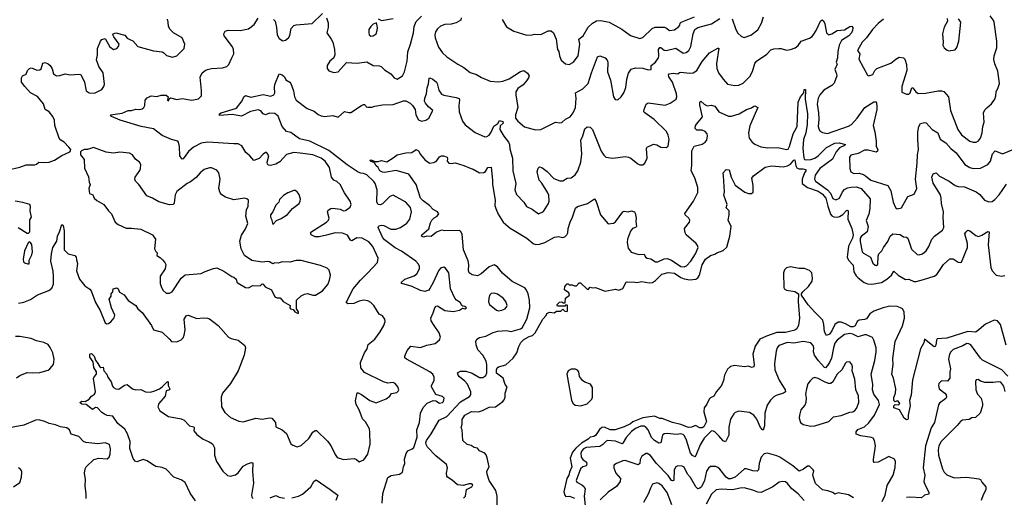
# Model space of a CAD drawing. Extents: x 2293878 to 2522763, y 823964 to 1006972.
# Tile 251 of 256: x 2354415 to 2363751, y 988145 to 992679. Entities that reach past the tile are written whole.
import ezdxf

# ---------------------------------------------------------------- set-up
doc = ezdxf.new("R2010")
doc.units = 0

msp = doc.modelspace()

# ---------------------------------------------------------------- linework, layer by layer
at = {"layer": '0CON20XD'}
for points in [[(2356820.7, 992680.7), (2356836.7, 992665), (2356850, 992605), (2356856, 992535), (2356875, 992500), (2356908.8, 992478.8), (2356935, 992484.2), (2356962.5, 992505), (2356975, 992527.5), (2356989.2, 992595), (2357015, 992622), (2357035, 992629.2), (2357189.1, 992640.9), (2357285, 992737.5)], [(2357322.5, 992695), (2357339.5, 992649.5), (2357340, 992605), (2357326.7, 992555), (2357368.8, 992495), (2357384.1, 992464.1), (2357401.2, 992395), (2357403.9, 992346.1), (2357392.3, 992317.7), (2357354.3, 992285.7), (2357328.8, 992245), (2357330, 992215), (2357345, 992194), (2357395, 992178.6), (2357435.5, 992184.5), (2357515, 992272), (2357615, 992265.6), (2357705, 992277.5), (2357765, 992244.3), (2357825, 992240), (2357842.7, 992232.7), (2357875, 992202.5), (2357933.8, 992165), (2357966.7, 992125), (2357995, 992113.8), (2358044.2, 992145.8), (2358064, 992185), (2358087.9, 992285), (2358096.2, 992373.8), (2358120.9, 992445), (2358148.6, 992555), (2358155.6, 992615), (2358175, 992661.2), (2358225, 992710.8)], [(2359625, 992253.8), (2359665, 992273.8), (2359709.4, 992335), (2359726.2, 992445), (2359717.5, 992495), (2359758.6, 992525), (2359805, 992606), (2359845, 992644), (2359885, 992667.1), (2359925, 992671.1), (2360005, 992653.4), (2360125, 992587.5), (2360205, 992527.1), (2360295, 992500), (2360325, 992508.6), (2360413.2, 992595), (2360441.7, 992608.3), (2360528, 992608), (2360548.8, 992598.8), (2360575.4, 992575.4), (2360625, 992583.5), (2360666, 992615), (2360674, 992625), (2360676, 992645), (2360686.9, 992655), (2360812.8, 992705)], [(2361171.4, 992685), (2361205.7, 992585.7), (2361225, 992550), (2361258, 992518), (2361285, 992510), (2361347.7, 992532.3), (2361415, 992581.2), (2361447.5, 992645), (2361468.9, 992705)], [(2362605.5, 992684.5), (2362555, 992642.5), (2362500.6, 992585), (2362444.1, 992505.9), (2362403.6, 992465), (2362360, 992385), (2362380, 992355), (2362371.2, 992305), (2362452.3, 992152.3), (2362465, 992146.7), (2362505, 992158.8), (2362522.7, 992197.3), (2362543.3, 992215), (2362675, 992265.8), (2362722.5, 992305), (2362755, 992322.5), (2362795, 992316.7), (2362806.2, 992305), (2362823, 992253), (2362825.6, 992195), (2362778.8, 992045), (2362780.7, 991990.7), (2362825, 991970), (2362845, 991970), (2362858.6, 991985), (2362875, 992032.5), (2362885, 992032.5), (2362912.5, 991995), (2362935, 991976.9), (2363005, 991981.9), (2363122.3, 992002.3), (2363155, 992004.2), (2363177.6, 991997.6), (2363221.9, 991945), (2363239.4, 991815), (2363308.9, 991635), (2363346.5, 991585), (2363425, 991525.5), (2363455, 991514.4), (2363483.4, 991516.6), (2363505, 991527.5), (2363525, 991554), (2363541.5, 991605), (2363546.8, 991663.2), (2363558.6, 991705), (2363554.3, 991795), (2363567.4, 991822.6), (2363585, 991842), (2363628.7, 991881.3), (2363660.8, 991925), (2363671.4, 991955), (2363672.9, 991995), (2363694, 992035), (2363705.7, 992074.3), (2363689.1, 992189.1), (2363660.7, 992260.7), (2363652, 992302), (2363654.6, 992335.4), (2363678.9, 992411.1), (2363681.1, 992475), (2363654.6, 992655), (2363646.1, 992676.1), (2363615.5, 992715)], [(2354307, 991253), (2354415, 991277.5), (2354475, 991300), (2354557.9, 991302.1), (2354575, 991308), (2354595, 991325.8), (2354645, 991321.5), (2354695, 991326), (2354745, 991344), (2354815, 991390), (2354890, 991425), (2354897.5, 991435), (2354900, 991445), (2354879.3, 991469.3), (2354835.9, 991515.9), (2354804.1, 991534.1), (2354788.8, 991555), (2354748.6, 991675), (2354744.3, 991725), (2354728.3, 991758.3), (2354694.6, 991804.6), (2354655.8, 991825.8), (2354639.3, 991879.3), (2354585, 991950), (2354516.2, 991985), (2354462.7, 992042.7), (2354432.5, 992085), (2354432.5, 992125), (2354442.5, 992145), (2354475, 992160), (2354487.5, 992195), (2354507.5, 992215), (2354525, 992220), (2354543.9, 992213.9), (2354578.3, 992198.3), (2354607, 992203), (2354617, 992213), (2354633.3, 992265), (2354655, 992272.5), (2354685, 992260), (2354703, 992243), (2354722, 992212), (2354735, 992163.3), (2354765, 992146), (2354795, 992148), (2354845, 992163.8), (2354895, 992154.2), (2354975, 992162), (2354995, 992158.8), (2355028, 992085), (2355044.2, 992004.2), (2355075, 991983.8), (2355125, 991982.5), (2355194, 992015), (2355214.3, 992045), (2355219.4, 992065), (2355205, 992172.5), (2355166, 992235), (2355143.9, 992296.1), (2355153.8, 992345), (2355153.8, 992405), (2355180, 992475), (2355195, 992490), (2355225, 992501.2), (2355270.9, 992420.9), (2355305, 992395.5), (2355336.2, 992405), (2355353.3, 992425), (2355357.5, 992445), (2355307.5, 992515), (2355297.5, 992535), (2355300, 992545), (2355325, 992552.5), (2355411.7, 992531.7), (2355433.2, 992503.2), (2355460.7, 992489.3), (2355487.7, 992477.7), (2355535, 992423.3), (2355683.6, 992383.6), (2355765, 992372.5), (2355783, 992363), (2355807, 992337), (2355865, 992323.8), (2355905.6, 992334.4), (2355973.3, 992405), (2355981.2, 992445), (2355956.2, 992505), (2355873.8, 992555), (2355841.2, 992585), (2355826.2, 992615), (2355823.8, 992655), (2355815, 992682.5)], [(2356426.7, 992316.7), (2356444, 992355), (2356443.3, 992395), (2356432.3, 992422.3), (2356354.4, 992525), (2356352, 992545), (2356361.7, 992568.3), (2356390.5, 992579.5), (2356505, 992577.1), (2356585, 992593.1), (2356637.8, 992632.2), (2356675, 992692)], [(2357745, 992521.2), (2357765, 992524), (2357795, 992544), (2357805.7, 992575), (2357806.2, 992605), (2357797, 992647), (2357765, 992636.7), (2357743.8, 992615), (2357726.2, 992585), (2357724.4, 992554.4), (2357730, 992535), (2357745, 992521.2)], [(2357812.5, 992685), (2357845, 992671.2)], [(2357845, 992671.2), (2357865, 992673.8), (2357955, 992691.2)], [(2358600, 992695), (2358596.7, 992675), (2358555, 992648), (2358505, 992635.8), (2358445, 992631.4), (2358405, 992615.7), (2358375, 992592.5), (2358358, 992562), (2358351.8, 992535), (2358354.5, 992505), (2358386.4, 992416.4), (2358424.6, 992364.6), (2358465, 992325.7), (2358570, 992255), (2358626, 992225), (2358685, 992177.5), (2358745, 992158.1), (2358795, 992129.2), (2358875, 992096), (2358955, 992087.1), (2358995, 992094.6), (2359055, 992117.9), (2359165, 992186.5), (2359195, 992195.6), (2359231.2, 992171.2), (2359246.1, 992146.1), (2359240.8, 992125), (2359221.7, 992098.3), (2359189.7, 992060.3), (2359138.9, 992025), (2359119.5, 991995), (2359118.2, 991965), (2359139.5, 991845), (2359116.7, 991775), (2359116.9, 991745), (2359138.1, 991715), (2359202.5, 991662.5), (2359304.5, 991634.5), (2359355, 991635.6), (2359495, 991706.9), (2359535, 991699.2), (2359556.8, 991703.2), (2359590, 991735), (2359635, 991756.5), (2359662.3, 991795), (2359685.3, 991845), (2359690.9, 991935), (2359685.6, 991985), (2359755, 992022.5), (2359805.9, 992074.1), (2359836.4, 992175), (2359895, 992326), (2359915, 992334.2), (2359965, 992316.2), (2359984.4, 992294.4), (2359991.4, 992275), (2359990, 992185), (2360017.5, 992105), (2360046.7, 991945), (2360061.7, 991921.7), (2360085, 991917.5), (2360118.8, 991945), (2360144, 991985), (2360162, 992035), (2360172.9, 992115), (2360188.1, 992171.9), (2360212.6, 992207.4), (2360255, 992222.5), (2360325, 992219.4), (2360375, 992201.4), (2360404, 992206), (2360402.2, 992245), (2360444.5, 992275), (2360470.9, 992315), (2360476.2, 992335), (2360473.2, 992395), (2360485, 992414.2), (2360495, 992414.2), (2360525, 992390.4), (2360545, 992386), (2360635, 992407.3), (2360705, 992359.2), (2360735, 992365.8), (2360758.6, 992385), (2360779.4, 992425), (2360800.4, 992545), (2360815, 992584), (2360845.8, 992605.8), (2360975, 992638.2), (2361055, 992690)], [(2358988.9, 992678.9), (2359030, 992610), (2359099.7, 992569.7), (2359225, 992530), (2359275, 992534.3), (2359297.7, 992542.3), (2359355, 992539.2), (2359425, 992574), (2359455, 992573.8), (2359475, 992553.8), (2359501.1, 992495), (2359513.6, 992396.4), (2359525.7, 992375.7), (2359532.9, 992335), (2359550, 992295), (2359590.3, 992260.3), (2359625, 992253.8)], [(2361945, 992540.8), (2361968.5, 992575), (2362006.8, 992663.2), (2362025, 992676.2), (2362035, 992668.8), (2362049.5, 992639.5), (2362066, 992555), (2362084.3, 992534.3), (2362115, 992543.3), (2362165, 992575.6), (2362235, 992582.9), (2362285, 992614.5), (2362306.4, 992616.4), (2362313.4, 992603.4), (2362311.8, 992575), (2362303.3, 992555), (2362276.1, 992525), (2362208.2, 992481.8), (2362184.8, 992435.2), (2362172, 992375), (2362169.8, 992315), (2362156.9, 992275), (2362165.4, 992255), (2362143.6, 992205), (2362160.6, 992165), (2362161.5, 992145), (2362136.5, 992075), (2362115.9, 992054.1), (2362039.5, 992010.5), (2362002.5, 991965), (2361985, 991932), (2361977.6, 991875), (2361989.3, 991795), (2361991.5, 991735), (2361984.5, 991665), (2361990.9, 991640.9), (2362005, 991620.8), (2362026.2, 991606.2), (2362075, 991597.5), (2362275, 991666.4), (2362302.2, 991685), (2362355.3, 991744.7), (2362428.6, 991845), (2362515, 991897.5), (2362535, 991897.5), (2362542.9, 991865), (2362541.1, 991825), (2362506.2, 991675), (2362523.1, 991615), (2362536.9, 991525), (2362536, 991475), (2362551.2, 991445), (2362549.5, 991430.5), (2362535, 991422.5), (2362460.3, 991440.3), (2362425, 991440.5), (2362365, 991409.1), (2362295, 991392.9), (2362282.7, 991375), (2362285.8, 991265), (2362295, 991233.3), (2362325, 991219.2), (2362375, 991220.4), (2362415, 991207.9), (2362434.8, 991194.8), (2362484.3, 991155), (2362645, 991103.5), (2362673.5, 991055), (2362695.8, 990945.8), (2362718.8, 990895), (2362735, 990882), (2362775, 990893.8), (2362835, 991000), (2362895, 991023.8), (2362920, 991075), (2362907.9, 991165), (2362925.9, 991315), (2362927.1, 991395), (2362937.1, 991445), (2362929.5, 991540.5), (2362931.2, 991615), (2362940.5, 991665), (2362955, 991693.3), (2362995, 991703.3), (2363008.8, 991698.8), (2363066.3, 991636.3), (2363121.2, 991605), (2363142, 991545), (2363195, 991508.6), (2363245, 991455.7), (2363294.5, 991415), (2363377.1, 991305), (2363425, 991274.4), (2363455, 991264.4), (2363525, 991268.1), (2363595, 991302.9), (2363619.1, 991335), (2363640.4, 991405), (2363665, 991434.3), (2363735, 991406.2), (2363880, 991465)], [(2363208.6, 992688.6), (2363212.5, 992665), (2363181.2, 992608.8), (2363164, 992545), (2363170, 992465), (2363166.7, 992435), (2363180.5, 992410.5), (2363208.3, 992388.3), (2363225, 992383.8), (2363286.4, 992393.6), (2363300, 992415), (2363321.2, 992475), (2363340, 992655), (2363316, 992685)], [(2357850.3, 988089.7), (2357858.6, 988181.4), (2357905.6, 988334.4), (2357937.4, 988352.6), (2358016.4, 988363.6), (2358045.8, 988384.2), (2358052.9, 988435), (2358065.5, 988465.5), (2358062.4, 988507.6), (2358080.2, 988559.8), (2358094.3, 988585.7), (2358135, 988604.4), (2358151.2, 988618.8), (2358182.8, 988715), (2358180, 988785), (2358204.6, 988855), (2358216.2, 988943.8), (2358241.9, 988998.1), (2358280, 989040), (2358335, 989064), (2358361.7, 989061.7), (2358395, 989040), (2358425, 989044), (2358433.8, 989055), (2358440, 989085), (2358425, 989103.3), (2358360.5, 989120.5), (2358321.2, 989195), (2358320, 989205), (2358345.8, 989255), (2358345.8, 989285), (2358333.3, 989315), (2358305, 989336), (2358083.8, 989455), (2358068.1, 989468.1), (2358067.1, 989485), (2358090.4, 989539.6), (2358125, 989581.1), (2358215, 989568.1), (2358275, 989590.6), (2358355, 989606), (2358395, 989638.8), (2358404.2, 989665), (2358392.7, 989705), (2358346.2, 989775), (2358315, 989818.8), (2358311.9, 989845), (2358336.2, 989895), (2358352, 989945), (2358365, 989958.8), (2358375, 989961.2), (2358445, 989918.8), (2358525, 989908.8), (2358585, 989921.2), (2358615, 989940), (2358636.4, 989933.6), (2358650, 989945), (2358635, 989957.5), (2358618.3, 989958.3), (2358606.7, 989966.7), (2358590, 989995), (2358556.5, 990016.5), (2358540.5, 990035), (2358498.5, 990125), (2358484.1, 990274.1), (2358451.2, 990321.2), (2358435, 990330), (2358405, 990320.8), (2358384.5, 990295), (2358336.4, 990183.6), (2358304.6, 990125.4), (2358295, 990112.5), (2358276.7, 990103.3), (2358255, 990100), (2358215, 990108.2), (2358135, 990146.7), (2358037.5, 990175), (2358033.3, 990185), (2358068, 990215), (2358155, 990248.5), (2358180.8, 990265), (2358205.3, 990314.7), (2358205.6, 990334.4), (2358195, 990358), (2358170, 990385), (2358035, 990481.8), (2357975, 990514), (2357875, 990589.5), (2357853.5, 990615), (2357812.9, 990705), (2357819.6, 990720.4), (2357845, 990728.2), (2357868.8, 990725), (2357935, 990689.4), (2357980.3, 990689.7), (2358025, 990704.5), (2358085, 990745.6), (2358113.4, 990786.6), (2358130.4, 990855), (2358119.5, 990895), (2358075, 990945.6), (2357955, 991014.2), (2357925, 991000), (2357855, 990930), (2357835, 990920), (2357815, 990924), (2357800.8, 990945), (2357805.7, 991065), (2357784.2, 991125), (2357772.9, 991142.9), (2357707.5, 991205), (2357675, 991219.5), (2357651.1, 991221.1), (2357625, 991230), (2357520.5, 991300.5), (2357345.7, 991435.7), (2357165, 991524.6), (2357069.1, 991549.1), (2356986.8, 991606.8), (2356945, 991616.2), (2356904.3, 991664.3), (2356865, 991763.8), (2356835, 991788), (2356785, 991792), (2356745, 991776), (2356725, 991786.2), (2356702.1, 991812.1), (2356675, 991821.9), (2356604.5, 991805.5), (2356518.1, 991761.9), (2356432.7, 991777.3), (2356310.4, 991770.4), (2356308.5, 991785), (2356325, 991793.8), (2356470.4, 991839.6), (2356525, 991906.7), (2356539.2, 991945), (2356555, 991959.2), (2356605, 991944.5), (2356723.3, 991966.8), (2356795, 991951.5), (2356825, 991964.6), (2356834.8, 991985.2), (2356829.8, 992035), (2356835, 992063.8), (2356875, 992165.6), (2356905, 992155.6), (2356924.4, 992135), (2356937.1, 992107.1), (2356975, 992086.2), (2356985, 992073.3), (2357012.6, 992002.6), (2357020.4, 991945), (2357036.7, 991915), (2357141.9, 991835), (2357208.6, 991808.6), (2357245, 991780), (2357275, 991765.4), (2357305, 991760), (2357385, 991768.2), (2357435.3, 991754.7), (2357495, 991806), (2357535, 991796.2), (2357555, 991798.8), (2357655, 991863.3), (2357675, 991872.5), (2357685, 991872.5), (2357693.3, 991863.3), (2357701.7, 991851.7), (2357715, 991846.7), (2357755, 991846.7), (2357782.5, 991857.5), (2357855, 991870), (2357955, 991874.4), (2358055, 991908.1), (2358075, 991908.8), (2358117, 991887), (2358140.8, 991865), (2358163.8, 991825), (2358170, 991775), (2358195, 991728), (2358225.8, 991714.2), (2358265, 991725.6), (2358295.3, 991744.7), (2358331.2, 991815), (2358290.5, 991850.5), (2358262, 991885), (2358254.2, 991905), (2358257.5, 991935), (2358272.5, 991975), (2358277, 992033), (2358290.3, 992069.7), (2358297, 992123), (2358305, 992126.2), (2358333.3, 992115), (2358365.8, 992085.8), (2358373.9, 992073.9), (2358389.3, 992009.3), (2358415, 991970.8), (2358435, 991960.6), (2358555, 991941.4), (2358580.8, 991930.8), (2358586.7, 991915), (2358577.8, 991865), (2358581.1, 991805), (2358613.9, 991716.1), (2358639.8, 991679.8), (2358735, 991608.5), (2358825, 991566.5), (2358845, 991568.9), (2358865, 991581.1), (2358885, 991610), (2358910.8, 991669.2), (2358947.6, 991692.4), (2358965, 991720), (2358995, 991713.5), (2358998.3, 991695), (2358969.4, 991670.6), (2358968.4, 991635), (2359005, 991571.8), (2359050.4, 991515), (2359058.5, 991495), (2359062.1, 991452.1), (2359088.8, 991365), (2359090, 991245), (2359120.8, 991125), (2359110, 991065), (2359125, 991018), (2359194.3, 990945), (2359221.2, 990905), (2359275, 990878.8), (2359335, 990836.7), (2359382.7, 990857.3), (2359428, 990935), (2359434.2, 990955), (2359432.7, 991012.7), (2359423.7, 991033.7), (2359365, 991128), (2359340.8, 991155), (2359322.5, 991235), (2359330.3, 991269.7), (2359345, 991282), (2359365, 991276.9), (2359415, 991236.2), (2359480.2, 991170.2), (2359535, 991149.4), (2359565, 991147.5), (2359605, 991174.2), (2359645, 991177.5), (2359683.4, 991206.6), (2359706.5, 991245), (2359737.1, 991325), (2359744.6, 991405), (2359734.3, 991535), (2359754.4, 991575.6), (2359775, 991643.3), (2359795, 991661.2), (2359825, 991658), (2359845.5, 991635.5), (2359928.9, 991428.9), (2359952.6, 991392.6), (2359973.9, 991373.9), (2360035, 991363.1), (2360159.5, 991380.5), (2360187.5, 991375), (2360210, 991365), (2360275, 991310), (2360295, 991300.8), (2360325, 991300.8), (2360342.5, 991315), (2360364.2, 991365), (2360357.5, 991455), (2360365, 991470), (2360425.8, 991495.8), (2360455, 991490.8), (2360495, 991470), (2360543.6, 991466.4), (2360562.3, 991477.7), (2360572.9, 991545), (2360563.4, 991583.4), (2360547, 991617), (2360429.6, 991729.6), (2360341.4, 991795), (2360334.4, 991805), (2360335.7, 991825), (2360355, 991876.2), (2360375, 991889.2), (2360535, 991865.8), (2360583.8, 991885), (2360640, 991925), (2360645.6, 991945), (2360643.3, 991975), (2360606.2, 992085), (2360570.4, 992135), (2360567.9, 992155), (2360574.1, 992165.9), (2360612.1, 992172.1), (2360655, 992164.2), (2360671.7, 992178.3), (2360685, 992180.8), (2360769.6, 992169.6), (2360800, 992175), (2360835.6, 992195), (2360885, 992281.9), (2360955, 992363.1), (2361035, 992409.4), (2361045, 992408), (2361022.6, 992262.6), (2361026.7, 992215), (2361040.5, 992175), (2361085, 992113.3), (2361127.7, 992067.7), (2361194.3, 992054.3), (2361235, 992056.9), (2361275, 992076.9), (2361339.6, 992140.4), (2361362.3, 992187.7), (2361385, 992264), (2361400.6, 992285), (2361500.3, 992349.7), (2361538.3, 992391.7), (2361565, 992401.4), (2361614, 992404), (2361635, 992403.8), (2361685, 992388.8), (2361725, 992396.2), (2361767.5, 992412.5), (2361796, 992434), (2361823.9, 992476.1), (2361905, 992502.5), (2361929.7, 992520.3), (2361945, 992540.8)], [(2354405, 989988.6), (2354455, 989997.1), (2354517.8, 990022.2), (2354585, 990067.1), (2354690.7, 990109.3), (2354718.5, 990131.5), (2354735, 990167.5), (2354736.4, 990245), (2354732.1, 990292.1), (2354710.4, 990385), (2354717.9, 990455), (2354729.8, 990515), (2354768.2, 990575), (2354773.9, 990625), (2354793.7, 990665), (2354815, 990733.8), (2354826.5, 990725), (2354835.4, 990675), (2354836.2, 990495), (2354875, 990456.7), (2354938.8, 990438.8), (2354951.2, 990425), (2354955, 990400), (2354964, 990365), (2354954.2, 990295), (2354982.5, 990215), (2355031.9, 990151.9), (2355080.3, 990120.3), (2355094, 990105), (2355134, 989995), (2355178.9, 989918.9), (2355225, 989800), (2355240.7, 989790.7), (2355256.1, 989793.9), (2355279.5, 989810.5), (2355312, 989848), (2355315.7, 989875), (2355286.7, 989945), (2355263, 990027), (2355282.5, 990055), (2355283, 990077), (2355297.5, 990095), (2355302.5, 990125), (2355335, 990132.5), (2355347.5, 990125), (2355361.2, 990091.2), (2355405.7, 990065.7), (2355444.1, 990014.1), (2355515, 989965.8), (2355535.8, 989935), (2355575, 989900), (2355666.2, 989775), (2355685, 989733.3), (2355765, 989712), (2355831.7, 989648.3), (2355855, 989624), (2355905, 989622), (2355945, 989640.8), (2355965, 989660), (2355975, 989682.5), (2355983.3, 989735), (2355973.1, 989835), (2355995, 989870), (2356013, 989873), (2356095, 989843.8), (2356155, 989848), (2356195, 989846.2), (2356215, 989838.8), (2356296, 989775), (2356394.2, 989664.2), (2356421.4, 989651.4), (2356487.5, 989635), (2356550, 989585), (2356556.2, 989565), (2356543.3, 989495), (2356485.8, 989345), (2356414.3, 989225), (2356337.7, 989132.3), (2356324.3, 989095), (2356330, 989005), (2356361.2, 988951.2), (2356413, 988903), (2356493.3, 988866.7), (2356535, 988862), (2356654.3, 988895.7), (2356715, 988887.1), (2356785, 988900), (2356805, 988897.5), (2356840, 988855), (2356844.1, 988814.1), (2356905, 988785.7), (2356945, 988751.2), (2356985, 988653.3), (2357005, 988638.8), (2357045, 988623.8), (2357085, 988636), (2357155.4, 988704.6), (2357195, 988764), (2357215, 988778), (2357229.2, 988779.2), (2357335, 988678), (2357365.4, 988635.4), (2357405, 988551.2), (2357425, 988524), (2357485, 988503.3), (2357585, 988513.3), (2357610, 988505), (2357635, 988482.5), (2357679.3, 988500.7), (2357717, 988553), (2357739.1, 988650.9), (2357734.3, 988764.3), (2357730.6, 988795), (2357693, 988863), (2357665, 988891.2), (2357633.1, 988975), (2357605.6, 989025), (2357600.3, 989059.7), (2357613.9, 989136.1), (2357625, 989137.5), (2357655, 989122), (2357733.7, 989063.7), (2357795, 989042.7), (2357891.3, 989078.7), (2357923.3, 989105), (2357941.2, 989128.8), (2357990.7, 989139.3), (2358005, 989152.5), (2358008.8, 989165), (2358000, 989195), (2357975, 989225.7), (2357955, 989234.3), (2357905, 989228.6), (2357865, 989240), (2357685, 989330.5), (2357648.6, 989375), (2357647.1, 989425), (2357684.3, 989515), (2357708.1, 989555), (2357720, 989595), (2357782.8, 989647.2), (2357831.4, 989715), (2357868, 989775), (2357878.8, 989815), (2357876.2, 989835), (2357856.6, 989866.6), (2357824.6, 989884.6), (2357772.9, 989965), (2357744.5, 989994.5), (2357715, 990010.8), (2357675, 990015.6), (2357635, 990006.7), (2357583.4, 989983.4), (2357525, 989980.8), (2357510, 989995), (2357576.7, 990125), (2357645, 990207.1), (2357717.5, 990275), (2357808.8, 990375), (2357812.5, 990415), (2357762.9, 990525), (2357725, 990568.6), (2357662.5, 990605), (2357610.6, 990609.4), (2357565, 990580), (2357552.9, 990585), (2357522.7, 990632.7), (2357475, 990650.9), (2357405, 990653.8), (2357325, 990633.1), (2357255, 990617.1), (2357215, 990616), (2357177.5, 990635), (2357173.3, 990655), (2357177, 990663), (2357325, 990756.7), (2357344.4, 990775), (2357350.6, 990795), (2357332.5, 990855), (2357338.3, 990871.7), (2357365, 990887.5), (2357385, 990890.6), (2357455, 990880.8), (2357485, 990864), (2357504.1, 990865.9), (2357549.7, 990900.3), (2357558, 990925), (2357549.2, 990955), (2357495, 991033.8), (2357454.6, 991114.6), (2357423, 991143), (2357394.2, 991155), (2357370, 991185), (2357353.3, 991275), (2357310, 991335), (2357272.8, 991362.8), (2357195, 991397.2), (2357075, 991412.9), (2357015, 991416.7), (2356945, 991397.3), (2356880.7, 991329.3), (2356845, 991306.9), (2356794, 991294), (2356775, 991296.7), (2356766, 991306), (2356762.9, 991325), (2356777.7, 991387.7), (2356763, 991413), (2356755, 991416.7), (2356745, 991416.7), (2356725, 991403.3), (2356685, 991360), (2356635, 991340.8), (2356596.1, 991386.1), (2356557.7, 991417.7), (2356522.6, 991482.6), (2356485, 991500.6), (2356445, 991498.6), (2356195, 991517.3), (2356135, 991505.5), (2356062.2, 991467.8), (2356015, 991427.5), (2355965, 991356.2), (2355955, 991353.8), (2355934.2, 991385), (2355930, 991475), (2355921.2, 991515), (2355914.1, 991524.1), (2355855, 991540), (2355765, 991580), (2355685, 991644), (2355565.4, 991664.6), (2355368.8, 991725), (2355285, 991760.8), (2355276.7, 991775), (2355385, 991791.2), (2355445, 991816.7), (2355475, 991816.7), (2355515, 991830), (2355555, 991827.5), (2355575, 991833.8), (2355591.2, 991845), (2355601.2, 991865), (2355606.2, 991915), (2355623.1, 991936.9), (2355660, 991955), (2355715, 991950), (2355755, 991962), (2355805, 991961.2), (2355823.3, 991945), (2355817.5, 991915), (2355825, 991907.5), (2355832.5, 991927.5), (2355843.3, 991936.7), (2355905, 991921.9), (2355955, 991928.9), (2356045.9, 991915.9), (2356111.7, 991928.3), (2356138.8, 991955), (2356140, 992005), (2356125.7, 992134.3), (2356144.4, 992175), (2356172.7, 992197.3), (2356194.6, 992205.4), (2356235, 992214.4), (2356337.3, 992222.7), (2356377.5, 992235), (2356397, 992253), (2356426.7, 992316.7)], [(2358317.3, 988747.3), (2358393.4, 988876.6), (2358465, 988912.8), (2358595, 989052.5), (2358678.5, 989101.5), (2358691.8, 989118.2), (2358692.7, 989145), (2358660.1, 989220.1), (2358637, 989247), (2358585, 989287.5), (2358571.4, 989305), (2358566.7, 989325), (2358595, 989341.4), (2358645, 989342.9), (2358704.5, 989324.5), (2358775, 989283.8), (2358805, 989282.3), (2358835, 989300.6), (2358843.3, 989326.7), (2358843.8, 989405), (2358837.6, 989437.6), (2358807.8, 989495), (2358759.2, 989545), (2358742.1, 989592.1), (2358741.4, 989625), (2358750.8, 989645), (2358775, 989662.2), (2358835, 989673.8), (2358905, 989710), (2358947.4, 989722.6), (2359029.9, 989729.9), (2359075, 989718.7), (2359165, 989743.3), (2359178.5, 989755), (2359225, 989834.4), (2359252, 989945), (2359250.3, 990015), (2359236.9, 990075), (2359218.3, 990118.3), (2359205, 990134.4), (2359085, 990192.3), (2358992.4, 990272.4), (2358945, 990331.9), (2358915, 990350.6), (2358865, 990333.3), (2358789.4, 990265), (2358755.9, 990245.9), (2358705, 990257.1), (2358678, 990275), (2358670.9, 990295), (2358673.9, 990355), (2358668.5, 990388.5), (2358621.5, 990495), (2358611.2, 990641.2), (2358595, 990670), (2358581.2, 990678.8), (2358445, 990675.6), (2358415, 990680), (2358368.3, 990661.7), (2358315, 990619.5), (2358275, 990623.3), (2358245, 990615.7), (2358225, 990623.8), (2358229.2, 990635), (2358295.4, 990694.6), (2358309.6, 990750.4), (2358324.1, 990775.9), (2358343.5, 990796.5), (2358374, 990815), (2358388.8, 990835), (2358375, 990854), (2358336.5, 990876.5), (2358301.5, 990915), (2358239.5, 990959.5), (2358215.3, 990985), (2358175, 991113.8), (2358105, 991212.5), (2357985, 991246.4), (2357875, 991228.2), (2357855, 991230.5), (2357829.4, 991245), (2357814.5, 991274.5), (2357795, 991290.8), (2357779.2, 991319.2), (2357741.2, 991335), (2357737.5, 991345), (2357745, 991348.8), (2357785, 991332.5), (2357815, 991332.5), (2357845, 991343.3), (2357895, 991330), (2357955, 991367.5), (2357995.5, 991394.5), (2358075.7, 991414.3), (2358132.5, 991417.5), (2358175, 991446.2), (2358195, 991432.5), (2358215, 991398), (2358260, 991345), (2358305, 991316.9), (2358338.3, 991321.7), (2358365, 991333.8), (2358395, 991376.7), (2358415, 991386.7), (2358433.6, 991386.4), (2358466.7, 991375), (2358471.7, 991361.7), (2358468.8, 991335), (2358485, 991316.7), (2358505, 991313.3), (2358545, 991318.8), (2358625.8, 991295.8), (2358685, 991268), (2358715, 991261.2), (2358775, 991225.7), (2358815, 991228.1), (2358831.1, 991238.9), (2358855, 991274), (2358885, 991277.5), (2358899.5, 991155), (2358897.2, 991112.8), (2358921.9, 990965), (2358921.1, 990915), (2358930, 990885), (2358952.1, 990832.1), (2359000, 990755), (2359065, 990698.5), (2359105, 990678.2), (2359223.3, 990605), (2359283, 990553), (2359305, 990545.6), (2359345, 990546.9), (2359395, 990562.9), (2359485, 990615.7), (2359525, 990620), (2359565, 990612.5), (2359585, 990617.5), (2359604, 990635), (2359612.9, 990655), (2359615.5, 990695), (2359633.8, 990755), (2359657.7, 990805), (2359685, 990890), (2359705, 990905.6), (2359797.7, 990932.3), (2359865, 990977.5), (2359882.3, 990952.3), (2359921.9, 990825), (2359995, 990741.2), (2360045, 990748), (2360065, 990758.8), (2360133.8, 990855), (2360145, 990861.2), (2360185, 990853.8), (2360215, 990864), (2360243.3, 990853.3), (2360251.7, 990841.7), (2360261.2, 990795), (2360256.2, 990765), (2360263.3, 990715), (2360252.5, 990705), (2360225, 990696), (2360207.3, 990672.7), (2360179.5, 990595), (2360176.5, 990565), (2360185, 990508.8), (2360213.4, 990473.4), (2360285, 990450), (2360335, 990453.3), (2360350, 990425), (2360363.3, 990415), (2360397.9, 990407.9), (2360445, 990378.6), (2360465, 990380), (2360525, 990407.8), (2360555, 990411.2), (2360595, 990397.1), (2360685, 990335.4), (2360715, 990333.6), (2360738.4, 990341.6), (2360779.5, 990385), (2360824.4, 990455), (2360846.7, 990515), (2360841.9, 990535), (2360827.8, 990555), (2360735.8, 990635), (2360724.4, 990655), (2360718.6, 990695), (2360767.5, 990755), (2360769.2, 990775), (2360760.8, 990795), (2360725.7, 990825), (2360721.9, 990838.1), (2360805.4, 990954.6), (2360845, 991037.5), (2360844.4, 991085), (2360817.6, 991177.6), (2360783.3, 991245), (2360788.5, 991295), (2360786.8, 991433.2), (2360811.2, 991478.8), (2360885, 991497.5), (2360915, 991515.8), (2360928.9, 991535), (2360936.5, 991575), (2360931.9, 991595), (2360915, 991618.6), (2360885, 991629.2), (2360835, 991628.8), (2360820, 991645), (2360824, 991675), (2360890.6, 991755), (2360865, 991867.5), (2360865, 991896.7), (2360875, 991903.8), (2360905, 991876), (2360935, 991862), (2360975, 991867.5), (2361005, 991858), (2361043.1, 991803.1), (2361135, 991764), (2361165, 991762), (2361236.6, 991783.4), (2361306.7, 991825), (2361355, 991842), (2361375, 991858.8), (2361385, 991860), (2361412.5, 991845), (2361387.5, 991787.5), (2361338.7, 991671.3), (2361325.6, 991605), (2361332.9, 991555), (2361359.2, 991515), (2361385, 991495.8), (2361441.3, 991471.3), (2361507.9, 991462.1), (2361605, 991466), (2361685, 991445.7), (2361700.7, 991449.3), (2361715, 991473.8), (2361748, 991595), (2361787.8, 991665), (2361796.7, 991895), (2361817.3, 991945), (2361851.2, 991985), (2361854.5, 992015), (2361865.8, 992015.8), (2361863.7, 991923.7), (2361886.2, 991785), (2361880.3, 991685), (2361867.7, 991605), (2361848.2, 991541.8), (2361841.1, 991455), (2361848.6, 991368.6), (2361854.2, 991355), (2361865, 991349.5), (2361915, 991351.7), (2361955, 991365.2), (2361985, 991385.8), (2362065, 991466.7), (2362145, 991507.3), (2362185, 991510.4), (2362246.7, 991495), (2362236.9, 991485), (2362186.8, 991463.2), (2362158.2, 991425), (2362121.8, 991355), (2362000.2, 991265), (2361957, 991203), (2361949.7, 991165), (2361959.6, 991145), (2362074.9, 991064.9), (2362102.2, 991032.2), (2362125, 990982.2), (2362155, 990967.1), (2362186.7, 990985), (2362215.5, 991045), (2362234.2, 991065.8), (2362265, 991083.3), (2362299.8, 991089.8), (2362345, 991091.2), (2362395, 991077.3), (2362477.5, 990977.5), (2362476.1, 990885), (2362466.3, 990833.7), (2362441.7, 990771.7), (2362458.8, 990715), (2362450, 990665), (2362395, 990622), (2362385.6, 990605), (2362383.8, 990573.8), (2362404.3, 990475), (2362415, 990463.1), (2362482, 990425), (2362505, 990368.8), (2362525, 990350), (2362535, 990346), (2362552, 990355), (2362554.2, 990435), (2362560.8, 990455), (2362591.2, 990485), (2362605, 990517.5), (2362645, 990573.3), (2362667.3, 990622.7), (2362694.4, 990645.6), (2362765, 990638.9), (2362795, 990617.5), (2362825, 990614.2), (2362835, 990603.3), (2362870.3, 990500.3), (2362925, 990450), (2362945, 990446.2), (2362975, 990456), (2363008.8, 990485), (2363035.6, 990524.4), (2363065, 990596), (2363087.6, 990622.4), (2363165, 990680.8), (2363178.1, 990705), (2363171.1, 990805), (2363175.8, 990855.8), (2363154.5, 990934.5), (2363153.8, 990985), (2363145.2, 991015.2), (2363075, 991126.2), (2363064.5, 991185), (2363076.7, 991215), (2363105, 991226), (2363135, 991193.3), (2363228, 991145), (2363285, 991103.5), (2363315, 991094.5), (2363375, 991091.5), (2363484, 991044), (2363518.3, 991018.3), (2363563.8, 990965), (2363605, 990950.8), (2363635.8, 990954.2), (2363659.7, 990970.3), (2363703, 991017), (2363771.3, 991118.7)], [(2357055, 989890), (2357060, 989895), (2357057, 989907), (2357040, 989935), (2357040, 990015), (2357085, 990057.5), (2357115, 990073.3), (2357145, 990078), (2357194.1, 990064.1), (2357220, 990065), (2357285, 990103.8), (2357335.8, 990164.2), (2357353.8, 990205), (2357361.2, 990255), (2357350.7, 990300.7), (2357330.7, 990320.7), (2357266.4, 990346.4), (2357085, 990392), (2357035, 990394), (2356975, 990377.8), (2356905, 990378.6), (2356866, 990366), (2356835, 990370), (2356815, 990362.5), (2356785, 990379.2), (2356765, 990382.5), (2356715, 990378.1), (2356615, 990391.2), (2356545, 990440), (2356516.2, 990505), (2356503.8, 990575), (2356518.3, 990631.7), (2356553.6, 990686.4), (2356576.7, 990745), (2356558.8, 990815), (2356566.2, 990875), (2356580.8, 990909.2), (2356583.8, 990965), (2356569.5, 990979.5), (2356545, 990984), (2356445, 990968.9), (2356365, 990994.5), (2356332.9, 991015), (2356314.4, 991035), (2356302.5, 991075), (2356314.4, 991165), (2356304, 991225), (2356285, 991248.8), (2356235, 991271.2), (2356215, 991273.8), (2356163.3, 991255), (2356125, 991223.8), (2356087.9, 991182.1), (2356035, 991140), (2356002.5, 991125), (2355905, 991048), (2355890, 991015), (2355880.8, 990939.2), (2355874.2, 990925.8), (2355835, 990921.4), (2355735, 990948.1), (2355675, 990982.9), (2355621.2, 991005), (2355546, 991115), (2355512.5, 991145), (2355506.9, 991165), (2355510.8, 991185), (2355555, 991247.5), (2355561.2, 991265), (2355563, 991303), (2355552.5, 991325), (2355514.1, 991354.1), (2355483.3, 991395), (2355455, 991410), (2355365, 991421.2), (2355305, 991411.2), (2355235, 991421.2), (2355115, 991463.8), (2355057, 991447), (2355025, 991446.7), (2355000, 991435), (2354990, 991425), (2354990, 991395), (2355025, 991350), (2355028.8, 991268.8), (2355065.8, 991185.8), (2355074, 991135), (2355083.8, 991115), (2355072, 991075), (2355077.5, 991027.5), (2355107.5, 991015), (2355122.5, 990985), (2355145, 990963.3), (2355212.5, 990925), (2355256.7, 990865), (2355286.7, 990835), (2355320, 990755), (2355347.5, 990735), (2355425, 990698.8), (2355475, 990699.2), (2355565, 990688.6), (2355675.5, 990635.5), (2355702.5, 990595), (2355694, 990505), (2355705, 990477.5), (2355717.5, 990465), (2355715, 990440), (2355749.2, 990419.2), (2355767.6, 990397.6), (2355791.2, 990375), (2355801.2, 990355), (2355793.8, 990315), (2355748, 990245), (2355746, 990175), (2355758, 990135), (2355775, 990106.7), (2355805, 990083.8), (2355835, 990083.3), (2355860, 990095), (2355945.8, 990225), (2355985, 990255.8), (2356135, 990268.8), (2356175, 990289.2), (2356253, 990317), (2356285, 990322.5), (2356351.2, 990291.2), (2356425, 990241.2), (2356445, 990233.8), (2356466.2, 990215), (2356475, 990187.5), (2356485, 990176.7), (2356555, 990136.7), (2356585, 990133.3), (2356624, 990156), (2356695, 990151.2), (2356715, 990170), (2356725, 990167.5), (2356743.9, 990143.9), (2356803.3, 990113.3), (2356835, 990048.8), (2356855, 990038.8), (2356885, 990038.8), (2356912.5, 990005), (2356980, 989965), (2356977.5, 989945), (2356982.5, 989935), (2357007, 989927), (2357022.5, 989905), (2357055, 989890)], [(2358941.2, 988008.8), (2358943.8, 988155), (2358930.7, 988210.7), (2358865.6, 988305), (2358846.5, 988365), (2358845.7, 988394.3), (2358866.7, 988435), (2358848.8, 988518.8), (2358837.7, 988547.7), (2358825, 988562.5), (2358775, 988587.5), (2358755, 988612.5), (2358725, 988616.7), (2358695, 988636.7), (2358657.5, 988645), (2358617.5, 988685), (2358610, 988785), (2358602.5, 988805), (2358610.7, 988839.3), (2358611.2, 988885), (2358635, 988925.8), (2358700.4, 988959.6), (2358765, 988955.9), (2358802.3, 988967.7), (2358865, 988999.2), (2358927.1, 989002.9), (2358996.9, 989053.1), (2359009.7, 989070.3), (2359018, 989095), (2359016.7, 989135), (2359036.7, 989195), (2359018.8, 989215), (2359000, 989275), (2358935, 989323.3), (2358934.5, 989355), (2358941.9, 989375), (2358954, 989385), (2359025, 989403.8), (2359093.3, 989465), (2359128.8, 989515), (2359147.5, 989575), (2359168, 989615), (2359195, 989642.5), (2359245, 989672.9), (2359278.3, 989681.7), (2359303.3, 989705), (2359373.8, 989835), (2359408.3, 989871.7), (2359411.7, 989888.3), (2359438.3, 989901.7), (2359483.9, 989896.1), (2359505, 989912.5), (2359547, 989913), (2359565, 989930), (2359583, 989913), (2359605, 989910), (2359610, 989915), (2359610, 989965), (2359605, 989970), (2359591.7, 989968.3), (2359585, 989960), (2359515, 989960), (2359510, 989965), (2359510, 989975), (2359533, 989997), (2359555, 990000), (2359565, 989990), (2359588.3, 989991.7), (2359590, 990035), (2359626.7, 990065), (2359622.5, 990085), (2359580, 990115), (2359582.5, 990145), (2359605, 990170), (2359615, 990172.5), (2359625, 990162.5), (2359655, 990162.5), (2359675, 990152.5), (2359695, 990152.5), (2359720.7, 990179.3), (2359731.7, 990181.7), (2359795, 990120), (2359805, 990117.5), (2359825, 990140), (2359845, 990132.5), (2359875, 990136.7), (2359965, 990101.2), (2360065, 990120), (2360095, 990110), (2360133.9, 990126.1), (2360165, 990186.2), (2360175, 990191.2), (2360246.7, 990186.7), (2360265.7, 990184.3), (2360315, 990193.1), (2360385, 990181.5), (2360415, 990184.6), (2360445, 990203.2), (2360505, 990262.1), (2360565, 990280.4), (2360625, 990272.2), (2360685, 990232.4), (2360715, 990220), (2360770.7, 990210.7), (2360825, 990215.9), (2360845, 990229.6), (2360861.6, 990255), (2360885, 990350.6), (2360917.3, 990405), (2360965, 990439.5), (2361007.7, 990452.3), (2361025, 990466.7), (2361085, 990489.2), (2361119.3, 990520.7), (2361149.2, 990625), (2361160, 990715), (2361134, 990775), (2361143.3, 990825), (2361142.5, 990865), (2361113.6, 990893.6), (2361123, 990923), (2361091.7, 991011.7), (2361098, 991045), (2361089.2, 991195), (2361086.7, 991223.3), (2361112.5, 991255), (2361143.6, 991253.6), (2361160.6, 991185), (2361197.4, 991107.4), (2361291.7, 991041.7), (2361325, 991029.2), (2361355, 991028), (2361368.6, 991041.4), (2361370.6, 991105), (2361358, 991175), (2361373.3, 991195), (2361485, 991277.3), (2361545, 991290), (2361655, 991282.7), (2361695, 991290.9), (2361725, 991306.4), (2361755, 991345.8), (2361765, 991346.7), (2361772.8, 991292.8), (2361783.8, 991273.8), (2361803.2, 991263.2), (2361845, 991264.3), (2361868.5, 991255), (2361870, 991245), (2361855.6, 991224.4), (2361833.7, 991165), (2361834.8, 991124.8), (2361885, 991087), (2361985, 991050.9), (2362025, 991024.3), (2362059.6, 990985), (2362077, 990907), (2362102.9, 990832.9), (2362115, 990817), (2362135, 990806.1), (2362165, 990804.3), (2362189, 990811), (2362219.5, 990830.5), (2362255, 990867.8), (2362265, 990870), (2362270, 990865), (2362268.1, 990785), (2362306, 990695), (2362316.9, 990635), (2362311.2, 990605), (2362272.3, 990527.7), (2362260.8, 990425), (2362274.7, 990394.7), (2362317.1, 990347.1), (2362324.7, 990284.7), (2362345, 990247.5), (2362365, 990226.7), (2362423.5, 990183.5), (2362455, 990171.4), (2362495, 990169.2), (2362585, 990182.8), (2362638.1, 990215), (2362680, 990255), (2362705, 990291.2), (2362745, 990252.5), (2362815, 990213.8), (2362845, 990215.7), (2362894.6, 990194.6), (2362915, 990192.5), (2362985, 990210.9), (2363085, 990244.5), (2363110.5, 990259.5), (2363175, 990354), (2363235, 990407.5), (2363265, 990409.2), (2363315, 990376.7), (2363335, 990372.5), (2363345, 990377.5), (2363402.9, 990515), (2363401.8, 990555), (2363378.2, 990645), (2363385, 990662.9), (2363405, 990680.8), (2363424.1, 990674.1), (2363480.3, 990630.3), (2363505, 990621.9), (2363538.1, 990631.9), (2363595, 990667.5), (2363606.1, 990666.1), (2363597.6, 990542.4), (2363624.3, 990325), (2363635, 990293.5), (2363675, 990253.6), (2363725, 990243.8), (2363755, 990249.6)], [(2356815, 990733.8), (2356848.8, 990771.2), (2356895, 990792), (2356955, 990830), (2357002.3, 990887.7), (2357063.3, 990935), (2357073.8, 990955), (2357076.1, 990976.1), (2357065, 991020), (2357045, 991043.3), (2357025.9, 991055.9), (2357015, 991056.2), (2356957.5, 991035), (2356915, 991010), (2356879.3, 990970.7), (2356872.5, 990945), (2356845, 990917.5), (2356816.7, 990855), (2356792.2, 990825), (2356791.9, 990805), (2356804.1, 990784.1), (2356815, 990733.8)], [(2354401.2, 990705), (2354485, 990653.3), (2354497, 990653), (2354510, 990665), (2354512.3, 990777.7), (2354527.5, 990805), (2354514.2, 990864.2), (2354516.2, 990905), (2354510, 990925), (2354445, 990943.3), (2354372.5, 990955)], [(2354490.7, 990360.7), (2354505, 990362.5), (2354503.2, 990396.8), (2354530, 990445), (2354536.7, 990475), (2354528.8, 990545), (2354517.5, 990565), (2354505, 990570), (2354495, 990560), (2354460.6, 990485), (2354446.5, 990405), (2354451.3, 990381.3), (2354461.2, 990371.2), (2354490.7, 990360.7)], [(2363768.6, 989588.6), (2363713.6, 989785), (2363685, 989821.6), (2363655, 989827.4), (2363572, 989788), (2363495, 989722.3), (2363476.8, 989713.2), (2363405, 989717.8), (2363205, 989655.4), (2363115, 989648), (2363107.1, 989635), (2363100.6, 989589.4), (2363095, 989577.1), (2363086.2, 989573.8), (2362995, 989647.5), (2362987.2, 989612.8), (2362956.4, 989555), (2362881.2, 989258.8), (2362868, 989115), (2362851.2, 989065), (2362858, 989015), (2362838, 988925), (2362840, 988895), (2362835, 988883.3), (2362825, 988882), (2362802.5, 988895), (2362757.5, 988975), (2362701.9, 988995), (2362705, 989014), (2362715, 989024.4), (2362747, 989023), (2362759.2, 989035), (2362745, 989057.1), (2362735, 989059.4), (2362715, 989050.8), (2362704.8, 989065), (2362705, 989093.3), (2362718.7, 989135), (2362721.5, 989175), (2362701.4, 989275), (2362685.6, 989315), (2362696.2, 989405), (2362693.4, 989463.4), (2362715.4, 989625), (2362785.8, 989774.2), (2362805.5, 989845), (2362802.5, 989905), (2362785, 989933.1), (2362767.1, 989945), (2362735.7, 989955.7), (2362665, 989959.1), (2362602.9, 989945), (2362515, 989910.6), (2362475.8, 989885), (2362445, 989840.2), (2362425, 989831.3), (2362376.2, 989826.2), (2362356.4, 989815), (2362336.2, 989773.8), (2362317.5, 989762.5), (2362294.3, 989764.3), (2362245, 989792.6), (2362205, 989807.3), (2362175, 989808.9), (2362144.4, 989785), (2362116.3, 989723.7), (2362095, 989693.3), (2362065, 989681.2), (2362045.7, 989715.7), (2362041.2, 989785), (2362030, 989825), (2361955, 989901.6), (2361891, 989971), (2361827.1, 990065), (2361827.1, 990075), (2361840.5, 990095), (2361895, 990145.8), (2361928.4, 990195), (2361933.6, 990225), (2361925, 990275.3), (2361905, 990297.1), (2361855, 990315.4), (2361805, 990317.3), (2361725, 990332.2), (2361685.5, 990324.5), (2361666.3, 990303.7), (2361657.9, 990275), (2361661.3, 990135), (2361665, 990124.7), (2361685, 990109.6), (2361765, 990098), (2361799.2, 990075), (2361794.8, 990005), (2361809, 989845), (2361800.7, 989779.3), (2361782.9, 989745), (2361765, 989732.5), (2361675, 989707.9), (2361595, 989709.3), (2361496, 989675), (2361433.5, 989645), (2361389.1, 989580.9), (2361366.5, 989505), (2361379.4, 989405), (2361375, 989383.3), (2361355, 989378), (2361325, 989390), (2361285.9, 989384.1), (2361194.2, 989395.8), (2361155, 989385.8), (2361125, 989362), (2361097.7, 989305), (2361088.4, 989255), (2361069.1, 989205), (2361022.1, 989147.9), (2360995.5, 989104.5), (2360965, 989089.1), (2360953.4, 989076.6), (2360930.4, 989029.6), (2360904.5, 988995.5), (2360901.3, 988955), (2360927, 988865), (2360902.1, 988815), (2360885, 988804.7), (2360864.6, 988804.6), (2360822, 988828), (2360785, 988809.4), (2360755, 988809.2), (2360685, 988837.2), (2360605, 988853.8), (2360507.5, 988892.5), (2360485, 988894.2), (2360435, 988915.4), (2360325, 988900.7), (2360228.4, 988861.6), (2360205, 988841), (2360145, 988813.8), (2360060, 988785), (2360015, 988785.4), (2359959.4, 988809.4), (2359935, 988808), (2359912.1, 988787.9), (2359875, 988731.9), (2359858, 988722), (2359824.2, 988715.7), (2359804.1, 988695.9), (2359740.9, 988659.1), (2359688.8, 988611.2), (2359658, 988572), (2359635.8, 988515), (2359650.8, 988435), (2359627.1, 988385), (2359621.1, 988355), (2359602.9, 988325), (2359573.3, 988196.7), (2359582.7, 988165), (2359594.3, 988154.3), (2359626.7, 988156.7), (2359676.6, 988136.6)], [(2358955, 989915.8), (2358985, 989922.5), (2359016.7, 989935), (2359033.8, 989955), (2359035.9, 989965.9), (2359024, 990005), (2358998, 990035), (2358945, 990072.5), (2358915, 990084), (2358885, 990080), (2358873, 990067), (2358861.9, 990035), (2358861.2, 990001.2), (2358870, 989975), (2358935, 989922.5), (2358955, 989915.8)], [(2354385, 989280), (2354415, 989300), (2354485, 989328.8), (2354540, 989325), (2354605, 989328.5), (2354685, 989352.9), (2354702, 989365), (2354734, 989405), (2354742.9, 989455), (2354728.9, 989515), (2354705.4, 989565.4), (2354684, 989595), (2354643.3, 989615), (2354575, 989628.8), (2354525, 989650.9), (2354415, 989671.2), (2354375, 989672.5)], [(2362591.8, 988105), (2362621.4, 988165), (2362641.3, 988258.7), (2362696.4, 988355), (2362717.1, 988427.1), (2362720, 988485), (2362708.3, 988508.3), (2362655, 988531.2), (2362555, 988478), (2362516.4, 988476.4), (2362510, 988485), (2362511.2, 988505), (2362530, 988635), (2362519.2, 988685), (2362506, 988705), (2362491.3, 988711.3), (2362391.4, 988728.6), (2362346.2, 988745), (2362345, 988768), (2362362.7, 988787.3), (2362425, 988814.6), (2362467.7, 988852.3), (2362519.6, 988925), (2362567.5, 989025), (2362559.5, 989065), (2362514.5, 989125), (2362501.1, 989165), (2362503.9, 989215), (2362490, 989315), (2362523.8, 989445), (2362536.2, 989525), (2362534.5, 989564.5), (2362515, 989637.5), (2362500.5, 989660.5), (2362445, 989685.8), (2362425, 989688), (2362365, 989668.9), (2362315, 989693.1), (2362285, 989700.5), (2362235, 989688.9), (2362165, 989636.1), (2362145, 989607.3), (2362131, 989565), (2362113.2, 989465), (2362095, 989423.3), (2362074.8, 989395.2), (2362055, 989375.5), (2362045, 989376.5), (2361989.7, 989439.7), (2361950.5, 989495), (2361940.5, 989525), (2361943.5, 989565), (2361938.5, 989585), (2361915, 989611.9), (2361845, 989624.5), (2361755, 989608.8), (2361695, 989612.9), (2361613.4, 989586.6), (2361596.7, 989565), (2361586.6, 989533.4), (2361573.1, 989415), (2361574.5, 989355), (2361617.6, 989257.6), (2361674.4, 989165), (2361675.7, 989145), (2361658, 989132), (2361588.3, 989111.7), (2361565, 989099.1), (2361532.8, 989067.2), (2361501.8, 989018.2), (2361481.2, 988945), (2361476.2, 988825), (2361465, 988783.3), (2361455, 988787.5), (2361439.1, 988809.1), (2361405.3, 988885.3)], [(2363785.8, 989295.8), (2363727.5, 989355), (2363545, 989446.2), (2363524.8, 989464.8), (2363475.7, 989535.7), (2363435, 989591.1), (2363415, 989603.1), (2363395, 989604.4), (2363356.6, 989583.4), (2363265, 989549.1), (2363243.1, 989526.9), (2363232.1, 989505), (2363221.8, 989455), (2363240.8, 989365), (2363234.3, 989335), (2363235.5, 989274.5), (2363212.7, 989247.3), (2363155, 989252), (2363130, 989225), (2363127.1, 989205), (2363132, 989175), (2363188, 989135), (2363198.8, 989118.8), (2363202.5, 989095), (2363197.3, 989082.7), (2363135, 989037.8), (2363126.3, 989023.7), (2363090, 988855), (2363057.3, 988805), (2363003.8, 988635), (2362980.9, 988425), (2362998.5, 988355), (2362988.4, 988295), (2362999.9, 988259.9), (2363034.3, 988195), (2363034, 988176), (2362994.3, 988165.7), (2362965, 988141.2), (2362855, 988145.6), (2362825, 988143.3)], [(2355675.7, 988455), (2355625, 988491.1), (2355585, 988505.5), (2355525, 988483.3), (2355508.3, 988488.3), (2355491.9, 988511.9), (2355458.9, 988608.9), (2355460.9, 988675), (2355437.2, 988747.2), (2355411.7, 988791.7), (2355344.6, 988844.6), (2355296.8, 988916.8), (2355245, 988922), (2355217.5, 988935), (2355195, 988950), (2355153.6, 988993.6), (2355135, 988996.2), (2355105, 988978.8), (2355046.1, 989026.1), (2355005, 989029.2), (2354986.2, 989045), (2355005, 989056.2), (2355035, 989053.8), (2355075, 989076.2), (2355096.9, 989105), (2355124.6, 989125.4), (2355134.5, 989145), (2355115.9, 989274.1), (2355120.6, 989289.4), (2355144, 989315), (2355142.9, 989335), (2355117.8, 989377.8), (2355110.6, 989430.6), (2355080.6, 989475), (2355078.6, 989505), (2355095, 989510.6), (2355122.5, 989485), (2355135, 989447.5), (2355156.6, 989416.6), (2355175, 989383.3), (2355185, 989376.7), (2355205, 989380), (2355213.3, 989345), (2355240, 989315), (2355251.2, 989285), (2355282.1, 989242.1), (2355295, 989200), (2355305.9, 989185.9), (2355325, 989176.2), (2355355, 989172.5), (2355409.3, 989210.7), (2355435, 989216.7), (2355485, 989174), (2355515, 989166.7), (2355565, 989169.2), (2355607.1, 989147.1), (2355655.4, 989144.6), (2355695, 989154.4), (2355739.2, 989175), (2355766.5, 989193.5), (2355815, 989244), (2355824.2, 989234.2), (2355824.3, 989205), (2355838, 989175), (2355836.2, 989165), (2355803.8, 989155), (2355793.8, 989105), (2355733.3, 989035), (2355726.2, 989005), (2355744, 988965), (2355825, 988912.9), (2355945, 988890), (2355975.8, 988875.8), (2356024.2, 988824.2), (2356065, 988813.3), (2356070, 988805), (2356066.2, 988775), (2356095, 988740), (2356155, 988698), (2356210.8, 988670.8), (2356241.7, 988651.7), (2356262.5, 988615), (2356260.6, 988545), (2356280, 988485), (2356341.7, 988391.7), (2356385, 988352), (2356415, 988346), (2356461.2, 988358.8), (2356485, 988376.7), (2356535, 988441.2), (2356576.1, 988463.9), (2356613.6, 988476.4), (2356625, 988472.5), (2356623, 988387), (2356631.3, 988278.7), (2356614.4, 988164.4), (2356617.5, 988147.5), (2356627.5, 988135)], [(2361915, 988819.4), (2361955, 988823.1), (2362085.6, 988864.4), (2362132.4, 988907.6), (2362205, 988922.5), (2362285, 988952.5), (2362315, 988955.8), (2362335, 988969.2), (2362350.6, 988989.4), (2362370.5, 989045), (2362366.9, 989106.9), (2362341.8, 989165), (2362332.2, 989265), (2362307.1, 989345), (2362310.8, 989385), (2362306.2, 989405), (2362285, 989432.5), (2362255, 989426.2), (2362245, 989416.7), (2362210.8, 989355), (2362165, 989314.3), (2362125, 989241.4), (2362105, 989224.4), (2362085, 989224.6), (2362045, 989239.7), (2361985, 989272.7), (2361955, 989282.5), (2361935, 989276.2), (2361909.1, 989250.9), (2361889.3, 989220.7), (2361875.5, 989175), (2361867.3, 989125), (2361872.9, 989085), (2361869.5, 989045), (2361859.5, 989020.5), (2361823.1, 988975), (2361807.5, 988925), (2361806.6, 988896.6), (2361818.6, 988855), (2361845, 988835.8), (2361915, 988819.4)], [(2359735, 989014.2), (2359797, 989033), (2359840, 989075), (2359846.7, 989095), (2359846.9, 989186.9), (2359828.3, 989218.3), (2359775, 989237.3), (2359751.2, 989255), (2359723.1, 989293.1), (2359715.4, 989335), (2359705, 989352.5), (2359685, 989362.9), (2359645, 989361.5), (2359614.5, 989345), (2359601.5, 989315), (2359647.5, 989067.5), (2359660.1, 989040.1), (2359680.8, 989020.8), (2359735, 989014.2)], [(2363759.5, 989149.5), (2363745, 989198.8), (2363717.6, 989237.6), (2363695, 989242.5), (2363645, 989233.6), (2363565, 989236.2), (2363526.1, 989246.1), (2363501.7, 989261.7), (2363485, 989260), (2363477.5, 989245), (2363480, 989165), (2363497.5, 989125), (2363530, 989085), (2363543.1, 989035), (2363542.9, 989012.9), (2363520.8, 988945), (2363476.6, 988903.4), (2363441.9, 988898.1), (2363417.1, 988882.9), (2363353.2, 988876.8), (2363334.3, 988865.7), (2363303.2, 988826.8), (2363151.5, 988675), (2363129.6, 988635), (2363122.8, 988595), (2363127.5, 988545), (2363165.5, 988415), (2363179.4, 988385), (2363205, 988359.4), (2363275, 988329.4), (2363395, 988337.1), (2363510.5, 988320.5), (2363525, 988313.3), (2363538.6, 988288.6), (2363576.2, 988245), (2363576.7, 988215), (2363550.9, 988169.1), (2363532, 988115)], [(2355044.7, 988135), (2355045.5, 988175), (2355034.6, 988255.4), (2355037.5, 988315), (2355029.1, 988375), (2355034.6, 988415), (2355045, 988435.7), (2355116.9, 988503.1), (2355165, 988516.7), (2355245, 988511.2), (2355263.3, 988525), (2355273.1, 988555), (2355276.6, 988605), (2355265, 988647.5), (2355225, 988660.6), (2355155, 988651.9), (2355042.5, 988665), (2355021.2, 988675), (2354975, 988723.8), (2354904.1, 988744.1), (2354887.1, 988785), (2354861.2, 988805), (2354802.5, 988812.5), (2354755, 988833.3), (2354695, 988844.6), (2354653.8, 988863.8), (2354605, 988876.7), (2354575, 988880), (2354560, 988875), (2354455, 988830.5), (2354283.3, 988796.7)], [(2361405.3, 988885.3), (2361375, 988926), (2361335, 988951.2), (2361235, 988962), (2361200.3, 988949.7), (2361185, 988936.2), (2361154.7, 988885.3), (2361138.3, 988811.7), (2361139.1, 988735), (2361108.6, 988671.4), (2361085, 988682), (2361045, 988730), (2361005, 988766.2), (2360994.1, 988774.1), (2360975, 988775.8), (2360904.3, 988705.7), (2360866.6, 988643.4), (2360825, 988542), (2360815, 988530), (2360795, 988540.6), (2360776.2, 988565), (2360736.7, 988686.7), (2360717.8, 988727.8), (2360705, 988741.8), (2360685, 988748.9), (2360645, 988741.9), (2360555, 988752.2), (2360525, 988748.8), (2360511.2, 988735), (2360495, 988663.3), (2360475, 988660), (2360435, 988684.6), (2360405, 988714.1), (2360374, 988785), (2360355, 988807.9), (2360335, 988820.4), (2360305, 988819.3), (2360255, 988798.9), (2360215, 988768.8), (2360165, 988711.2), (2360135, 988659.4), (2360126.1, 988653.9), (2360065, 988678.4), (2359992.5, 988685), (2359975, 988678.2), (2359942.9, 988645), (2359915, 988626.3), (2359785, 988618.3), (2359760.8, 988605), (2359745.8, 988585), (2359736.5, 988565), (2359740, 988525), (2359754.3, 988505), (2359788.1, 988478.1), (2359792.9, 988455), (2359785.5, 988444.5), (2359755, 988433.6), (2359733.3, 988416.8), (2359691.1, 988305), (2359697.6, 988287.6), (2359745, 988264.5), (2359765, 988247.3), (2359775.8, 988225), (2359768, 988155), (2359777.2, 988065)], [(2358623.9, 988136.1), (2358642.5, 988155), (2358652.3, 988217.7), (2358702.5, 988245), (2358710, 988265), (2358695, 988273.3), (2358675, 988273.3), (2358621.7, 988258.3), (2358565, 988263.8), (2358516.8, 988306.8), (2358471.2, 988335), (2358463.8, 988345), (2358462, 988375), (2358472.5, 988425), (2358462.5, 988455), (2358360, 988540), (2358281.5, 988621.5), (2358267.5, 988645), (2358265.9, 988665), (2358273.4, 988685), (2358317.3, 988747.3)], [(2362319.5, 988139.5), (2362275, 988167.8), (2362175, 988187.5), (2362145, 988173.5), (2362125, 988190), (2362077.4, 988207.4), (2362025.8, 988215.8), (2361960, 988275), (2361946.4, 988323.6), (2361936.1, 988356.1), (2361943.3, 988395), (2361940, 988405), (2361905, 988441.2), (2361885, 988441.2), (2361848.3, 988411.7), (2361805, 988394), (2361745, 988444.3), (2361622, 988525), (2361595, 988538.5), (2361505, 988563.3), (2361475, 988559.2), (2361445, 988526), (2361427.5, 988465), (2361420, 988405), (2361406.9, 988393.1), (2361365, 988396.7), (2361305, 988416.2), (2361285.9, 988414.1), (2361198.1, 988335), (2361155, 988320), (2361135, 988319.1), (2361112.5, 988335), (2361055, 988412.9), (2361035, 988429.4), (2361015, 988437.1), (2360965, 988436.7), (2360945, 988422.5), (2360927.6, 988392.4), (2360907.5, 988305), (2360879.1, 988245), (2360865, 988230.6), (2360845, 988224.4), (2360825, 988245.7), (2360775, 988332.5), (2360747.2, 988365), (2360715, 988430), (2360695, 988441.9), (2360655, 988444.3), (2360635, 988434.2), (2360620.9, 988405), (2360617.5, 988305), (2360605, 988300), (2360595, 988303.8), (2360562.2, 988352.2), (2360449.5, 988469.5), (2360395, 988541.4), (2360365, 988560), (2360355, 988560), (2360315, 988536.7), (2360298.6, 988505), (2360294.2, 988465), (2360278, 988452), (2360155, 988492.9), (2360135, 988490.8), (2360075, 988467.1), (2360049.3, 988450.7), (2360047.1, 988425), (2360068.2, 988375), (2360112.5, 988325), (2360110, 988295), (2360075, 988247.1), (2359996.2, 988193.8), (2359918.5, 988121.5)], [(2354356.7, 988245), (2354416.7, 988285), (2354433, 988337), (2354436.7, 988385), (2354430.7, 988400.7), (2354415, 988420), (2354402.5, 988425)], [(2356082.1, 988112.1), (2356032.4, 988185), (2355985, 988287.1), (2355945, 988311.4), (2355875, 988336.9), (2355805, 988410.9), (2355765, 988428.1), (2355705, 988437.1), (2355675.7, 988455)], [(2356995, 988140), (2357060, 988155), (2357095, 988173.8), (2357175.5, 988244.5), (2357204.6, 988295.4), (2357225, 988310), (2357358.3, 988218.3), (2357430, 988165), (2357413.8, 988115)], [(2360597.6, 988075), (2360555, 988190), (2360506.9, 988255), (2360475, 988277.1), (2360455, 988282), (2360415, 988268.8), (2360395, 988233.3), (2360374.2, 988175), (2360328.8, 988095)], [(2361854.8, 988114.8), (2361795, 988177.5), (2361735.5, 988225), (2361695, 988275.6), (2361675, 988290.5), (2361645, 988294.5), (2361615, 988287.8), (2361555.8, 988244.3), (2361445, 988189.3), (2361415, 988192.4), (2361365.6, 988214.4), (2361285, 988234.7), (2361245, 988232), (2361175, 988216.1), (2361065, 988223.3), (2361020, 988215), (2360976, 988174), (2360925, 988080.9)], [(2356790.5, 988139.5), (2356845, 988163.3), (2356875, 988147.5), (2356925, 988138)]]:
    msp.add_lwpolyline(points, dxfattribs=at)

doc.saveas('drawing.dxf')
